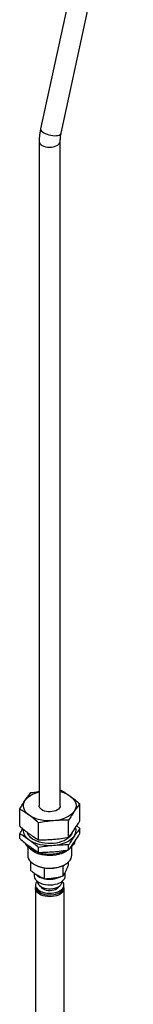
# Paper-space layout 'Sheet1' of a CAD drawing. Header units: millimetres. Extents: x -80341 to 21249, y 0 to 26255.
# Tile 124 of 154: x 14882 to 14990, y 9862 to 10797. Entities that reach past the tile are written whole.
import ezdxf

# ---------------------------------------------------------------- set-up
doc = ezdxf.new("R2010")
doc.units = ezdxf.units.MM
doc.linetypes.add('SLD-Sólida', pattern=[0])

psp = doc.layouts.new('Sheet1')

# ---------------------------------------------------------------- linework, layer by layer
at = {"color": 7, "linetype": 'SLD-Sólida', "lineweight": 25, "ltscale": 25}
for p, q in [((14970.02, 11010.15), (14901.48, 10693.6)), ((14921.03, 10689.36), (14989.56, 11005.92)), ((14900.17, 10681.88), (14900.17, 10050.78)), ((14920.17, 10050.78), (14920.17, 10681.88)), ((14920.17, 10065.66), (14920.74, 10065.67)), ((14938.72, 10036.3), (14938.72, 10052.63)), ((14881.62, 10031.36), (14881.62, 10047.7)), ((14899.6, 10018.33), (14899.6, 10034.66)), ((14928.14, 10020.79), (14928.14, 10037.12)), ((14881.62, 10019.53), (14881.62, 10024.15)), ((14935.75, 10031.54), (14938.72, 10029.09)), ((14938.72, 10024.46), (14938.72, 10029.09)), ((14889.27, 10011.95), (14889.27, 10003.62)), ((14899.6, 10006.49), (14899.6, 10011.11)), ((14928.14, 10008.95), (14928.14, 10013.58)), ((14931.07, 10003.62), (14931.07, 10011.95)), ((14892.26, 9989.08), (14892.26, 9997.4)), ((14895.39, 9995.09), (14896.27, 9994.58)), ((14924.06, 9994.58), (14924.95, 9995.09)), ((14928.07, 9994.34), (14928.07, 9997.4)), ((14895.4, 9986.84), (14895.4, 9984.15)), ((14905.15, 9981.45), (14905.15, 9991.63)), ((14923.06, 9984.07), (14923.06, 9994.04)), ((14924.94, 9984.15), (14924.94, 9987.45)), ((14898.4, 9978.99), (14898.4, 9978.76)), ((14921.94, 9978.76), (14921.94, 9978.99)), ((14896.57, 9972.22), (14896.57, 9851.38)), ((14896.64, 9975.49), (14896.64, 9973.86)), ((14923.69, 9973.86), (14923.69, 9975.49)), ((14923.77, 9851.38), (14923.77, 9972.22))]:
    psp.add_line(p, q, dxfattribs=at)
at = {"color": 7, "linetype": 'SLD-Sólida', "lineweight": 25, "ltscale": 25, "flags": 128}
for points in [[(14901.48, 10693.6), (14901.46, 10693.08), (14901.71, 10692.27), (14902.32, 10691.44), (14903.24, 10690.6), (14904.46, 10689.8)], [(14904.46, 10689.8), (14905.92, 10689.06), (14907.57, 10688.4), (14909.36, 10687.86), (14911.22, 10687.45), (14913.07, 10687.18), (14914.86, 10687.07), (14916.53, 10687.12), (14918, 10687.32), (14919.22, 10687.68), (14920.16, 10688.17), (14920.78, 10688.79), (14921.03, 10689.36)], [(14903.1, 10677.8), (14904.56, 10677.1), (14906.23, 10676.57), (14908.04, 10676.24), (14909.93, 10676.11), (14911.83, 10676.19), (14913.66, 10676.47), (14915.37, 10676.95), (14916.89, 10677.61), (14918.17, 10678.42), (14919.16, 10679.36), (14919.83, 10680.38), (14920.14, 10681.47), (14920.17, 10681.86)], [(14886.9, 10056.06), (14888.3, 10057.77), (14890.07, 10059.36), (14892.18, 10060.8), (14894.6, 10062.07), (14897.29, 10063.14), (14900.17, 10064)], [(14890.61, 10041.79), (14888.74, 10043.34), (14887.24, 10045.02), (14886.14, 10046.79), (14885.44, 10048.64), (14885.17, 10050.52), (14885.33, 10052.41), (14885.91, 10054.26), (14886.9, 10056.06)], [(14929.73, 10059.76), (14931.59, 10058.21), (14933.09, 10056.53), (14934.2, 10054.76), (14934.89, 10052.91), (14935.16, 10051.03), (14935.01, 10049.15), (14934.43, 10047.29), (14933.43, 10045.49)], [(14913.87, 10036.5), (14910.61, 10036.35), (14907.34, 10036.44), (14904.13, 10036.77), (14901.01, 10037.35), (14898.05, 10038.15), (14895.3, 10039.17), (14892.81, 10040.39), (14890.61, 10041.79)], [(14919.47, 10048.66), (14918.61, 10047.68), (14917.45, 10046.82), (14916.02, 10046.09), (14914.38, 10045.54), (14912.58, 10045.17), (14910.7, 10045.01), (14908.8, 10045.06), (14906.95, 10045.31), (14905.22, 10045.76), (14903.66, 10046.39), (14902.34, 10047.18), (14901.31, 10048.1), (14900.59, 10049.12), (14900.22, 10050.19), (14900.17, 10050.78)], [(14933.43, 10045.49), (14932.04, 10043.78), (14930.27, 10042.19), (14928.16, 10040.75), (14925.74, 10039.48), (14923.05, 10038.41), (14920.14, 10037.54), (14917.07, 10036.9), (14913.87, 10036.5)], [(14920.17, 10050.78), (14920, 10049.72), (14919.47, 10048.66)], [(14890.61, 10018.24), (14888.74, 10019.8), (14887.24, 10021.47), (14886.14, 10023.25), (14885.44, 10025.1), (14885.17, 10026.98), (14885.24, 10028.31)], [(14930.17, 10022.69), (14929, 10021.25), (14927.52, 10019.91), (14925.76, 10018.68), (14923.74, 10017.6), (14921.49, 10016.68), (14919.06, 10015.93), (14916.49, 10015.37), (14913.81, 10015), (14911.07, 10014.83), (14908.31, 10014.87), (14905.59, 10015.11), (14902.94, 10015.54), (14900.41, 10016.17), (14898.04, 10016.98), (14895.87, 10017.96), (14893.93, 10019.1), (14892.26, 10020.36), (14890.89, 10021.74), (14889.83, 10023.21), (14889.11, 10024.74), (14888.9, 10025.42)], [(14931.25, 10024.78), (14931.02, 10024.2), (14930.17, 10022.69)], [(14899.33, 10006.47), (14898.68, 10006.67), (14896.2, 10007.56), (14893.93, 10008.61), (14891.89, 10009.82), (14890.12, 10011.15), (14888.65, 10012.61), (14887.48, 10014.15), (14886.99, 10015.02)], [(14913.87, 10012.96), (14910.61, 10012.8), (14907.34, 10012.89), (14904.13, 10013.23), (14901.01, 10013.8), (14898.05, 10014.61), (14895.3, 10015.63), (14892.81, 10016.85), (14890.61, 10018.24)], [(14933.43, 10021.95), (14932.04, 10020.24), (14930.27, 10018.65), (14928.16, 10017.21), (14925.74, 10015.94), (14923.05, 10014.86), (14920.14, 10014), (14917.07, 10013.36), (14913.87, 10012.96)], [(14934.09, 10017.03), (14933.54, 10015.43), (14932.64, 10013.83)], [(14927.63, 10008.83), (14926.97, 10008.29), (14925.21, 10007.08), (14923.18, 10006.02), (14920.94, 10005.12), (14918.51, 10004.4), (14915.93, 10003.86), (14913.26, 10003.53), (14910.54, 10003.4), (14907.81, 10003.47), (14905.12, 10003.75), (14902.51, 10004.23), (14900.04, 10004.91), (14897.74, 10005.76), (14895.65, 10006.78), (14893.82, 10007.95), (14892.26, 10009.24), (14891.39, 10010.17)], [(14889.27, 10003.62), (14889.27, 10003.41), (14889.5, 10001.83), (14890.08, 10000.29), (14891, 9998.81), (14892.26, 9997.4), (14893.82, 9996.11), (14895.65, 9994.94), (14897.74, 9993.92), (14900.04, 9993.07), (14902.51, 9992.39), (14905.12, 9991.91), (14907.81, 9991.63), (14910.54, 9991.56), (14913.26, 9991.69), (14915.93, 9992.02), (14918.51, 9992.56), (14920.94, 9993.28), (14923.18, 9994.18), (14925.21, 9995.24), (14926.97, 9996.45), (14928.45, 9997.77), (14929.62, 9999.2), (14930.45, 10000.71), (14930.93, 10002.26), (14931.07, 10003.62)], [(14895.4, 9984.15), (14895.41, 9983.81), (14895.68, 9982.48), (14896.31, 9981.19), (14897.28, 9979.98), (14898.57, 9978.87), (14900.14, 9977.88), (14901.96, 9977.06), (14903.98, 9976.4), (14906.16, 9975.94), (14908.43, 9975.68), (14910.75, 9975.63), (14913.05, 9975.78), (14915.28, 9976.15), (14917.39, 9976.71), (14919.31, 9977.45), (14921.02, 9978.36), (14922.45, 9979.41), (14923.58, 9980.58), (14924.39, 9981.83), (14924.84, 9983.14), (14924.94, 9984.15)], [(14898.21, 9979.14), (14897.69, 9978.5), (14897.01, 9977.31), (14896.68, 9976.06), (14896.69, 9974.81), (14897.06, 9973.57), (14897.76, 9972.38), (14898.79, 9971.27), (14900.11, 9970.27), (14901.69, 9969.41), (14903.49, 9968.7), (14905.46, 9968.17), (14907.56, 9967.83), (14909.72, 9967.69), (14911.89, 9967.75), (14914.02, 9968.01), (14916.05, 9968.46), (14917.93, 9969.1), (14919.61, 9969.9), (14921.04, 9970.84), (14922.19, 9971.91), (14923.03, 9973.07), (14923.53, 9974.29), (14923.69, 9975.55), (14923.5, 9976.8), (14922.97, 9978.02), (14922.13, 9979.14)], [(14898.4, 9978.76), (14898.43, 9978.25), (14898.76, 9977.08), (14899.43, 9975.97), (14900.44, 9974.93), (14901.74, 9974.02), (14903.29, 9973.24), (14905.05, 9972.64), (14906.97, 9972.22), (14908.99, 9972), (14911.04, 9971.98), (14913.07, 9972.17), (14915, 9972.56), (14916.79, 9973.14), (14918.38, 9973.89), (14919.72, 9974.79), (14920.77, 9975.8), (14921.5, 9976.91), (14921.88, 9978.08), (14921.94, 9978.76)], [(14923.26, 9970.09), (14922.5, 9968.91), (14921.41, 9967.81), (14920.04, 9966.83), (14918.41, 9965.98), (14916.57, 9965.3), (14914.57, 9964.8), (14912.44, 9964.48), (14910.26, 9964.37), (14908.08, 9964.47), (14905.95, 9964.76), (14903.93, 9965.25), (14902.07, 9965.92), (14900.43, 9966.75), (14899.03, 9967.72), (14897.92, 9968.81), (14897.13, 9969.99), (14896.68, 9971.22), (14896.58, 9972.49), (14896.68, 9973.25)], [(14896.64, 9973.86), (14896.69, 9973.17), (14897.06, 9971.94), (14897.76, 9970.75), (14898.79, 9969.64), (14900.11, 9968.64), (14901.69, 9967.78), (14903.49, 9967.07), (14905.46, 9966.54), (14907.56, 9966.2), (14909.72, 9966.05), (14911.89, 9966.11), (14914.02, 9966.37), (14916.05, 9966.83), (14917.93, 9967.46), (14919.61, 9968.27), (14921.04, 9969.21), (14922.19, 9970.28), (14923.03, 9971.44), (14923.53, 9972.66), (14923.69, 9973.86)], [(14901.55, 9974.13), (14901.88, 9973.56), (14902.72, 9972.64), (14903.87, 9971.83), (14905.28, 9971.17), (14906.88, 9970.69), (14908.62, 9970.41), (14910.43, 9970.33), (14912.22, 9970.47), (14913.93, 9970.81), (14915.49, 9971.34), (14916.82, 9972.05), (14917.89, 9972.89), (14918.64, 9973.84), (14918.79, 9974.13)]]:
    psp.add_lwpolyline(points, dxfattribs=at)
at = {"color": 7, "linetype": 'SLD-Sólida', "lineweight": 25, "ltscale": 625}
for centre, radius, start, end in [((14905.1, 10682.33), 4.95, 185.21244, 246.13126), ((14913.71, 10036.53), 28.22, 55.40663, 76.76225), ((14926.22, 10027.22), 8.93, 323.85686, 17.57235), ((14920.51, 10022.4), 14.85, 306.96991, 324.73951), ((14910.05, 10043.12), 38.18, 254.75885, 295.55306), ((14910.17, 10037.48), 32.77, 253.31746, 286.68254), ((14910.17, 10021.15), 29.98, 242.38567, 297.61433), ((14907.3, 9995.91), 14.53, 224.88375, 259.19274), ((14910.13, 10004.11), 23.14, 257.3346, 295.971), ((14919.08, 9972.22), 4.69, 333.04294, 12.70481)]:
    psp.add_arc(centre, radius, start, end, dxfattribs=at)
at = {"color": 7, "linetype": 'SLD-Sólida', "lineweight": 25, "ltscale": 25}
for points, knots in [([(14901.48, 10693.6), (14901.35, 10692.93), (14900.95, 10691.03), (14900.49, 10687.92), (14900.21, 10684.67), (14900.18, 10682.68), (14900.17, 10681.88)], [0, 0, 0, 0, 0.1665506, 0.4769654, 0.78893, 1, 1, 1, 1]), ([(14920.17, 10681.88), (14920.17, 10682.26), (14920.19, 10683.36), (14920.34, 10685.33), (14920.64, 10687.48), (14920.92, 10688.85), (14921.03, 10689.36)], [0, 0, 0, 0, 0.166807, 0.486013, 0.80749, 1, 1, 1, 1]), ([(14886.9, 10056.06), (14888.23, 10057.93), (14889.99, 10060.44), (14891.75, 10062.65), (14892.19, 10063.2)], [0, 0, 0, 0, 0.74912, 1, 1, 1, 1]), ([(14892.19, 10063.2), (14894.56, 10063.6), (14897.22, 10064.05), (14899.88, 10064.33), (14900.17, 10064.36)], [0, 0, 0, 0, 0.892876, 1, 1, 1, 1]), ([(14920.74, 10065.67), (14922.23, 10064.76), (14925.22, 10062.94), (14928.23, 10060.82), (14929.73, 10059.76)], [0, 0, 0, 0, 0.4994527, 1, 1, 1, 1]), ([(14881.62, 10047.7), (14882.5, 10049.16), (14884.26, 10052.09), (14886.02, 10054.74), (14886.9, 10056.06)], [0, 0, 0, 0, 0.4994527, 1, 1, 1, 1]), ([(14929.73, 10059.76), (14931.23, 10058.65), (14934.23, 10056.41), (14937.22, 10053.89), (14938.72, 10052.63)], [0, 0, 0, 0, 0.499365, 1, 1, 1, 1]), ([(14938.72, 10052.63), (14938.28, 10052.08), (14936.52, 10049.86), (14934.75, 10047.36), (14933.43, 10045.49)], [0, 0, 0, 0, 0.25088, 1, 1, 1, 1]), ([(14890.61, 10041.79), (14889.11, 10042.85), (14886.11, 10044.96), (14883.12, 10046.78), (14881.62, 10047.7)], [0, 0, 0, 0, 0.499365, 1, 1, 1, 1]), ([(14899.6, 10034.66), (14898.1, 10035.91), (14895.11, 10038.43), (14892.11, 10040.67), (14890.61, 10041.79)], [0, 0, 0, 0, 0.499453, 1, 1, 1, 1]), ([(14933.43, 10045.49), (14932.55, 10044.17), (14930.78, 10041.52), (14929.03, 10038.59), (14928.14, 10037.12)], [0, 0, 0, 0, 0.4993648, 1, 1, 1, 1]), ([(14913.87, 10036.5), (14911.49, 10036.27), (14906.72, 10035.8), (14901.97, 10035.04), (14899.6, 10034.66)], [0, 0, 0, 0, 0.4993648, 1, 1, 1, 1]), ([(14928.14, 10037.12), (14925.77, 10037.09), (14921.02, 10037.03), (14916.26, 10036.68), (14913.87, 10036.5)], [0, 0, 0, 0, 0.499453, 1, 1, 1, 1]), ([(14933.43, 10027.93), (14934.75, 10029.94), (14936.52, 10032.62), (14938.28, 10035.56), (14938.72, 10036.3)], [0, 0, 0, 0, 0.74912, 1, 1, 1, 1]), ([(14881.62, 10031.36), (14883.11, 10030.11), (14886.1, 10027.59), (14889.1, 10025.35), (14890.61, 10024.23)], [0, 0, 0, 0, 0.499453, 1, 1, 1, 1]), ([(14881.62, 10024.15), (14882.5, 10025.63), (14883.48, 10027.28), (14884.46, 10028.78), (14884.56, 10028.94)], [0, 0, 0, 0, 0.89655, 1, 1, 1, 1]), ([(14890.61, 10018.24), (14889.11, 10019.3), (14886.11, 10021.42), (14883.12, 10023.24), (14881.62, 10024.15)], [0, 0, 0, 0, 0.4993648, 1, 1, 1, 1]), ([(14890.61, 10024.23), (14892.11, 10023.18), (14895.11, 10021.06), (14898.1, 10019.24), (14899.6, 10018.33)], [0, 0, 0, 0, 0.499365, 1, 1, 1, 1]), ([(14928.14, 10020.79), (14929.02, 10021.91), (14930.78, 10024.14), (14932.55, 10026.67), (14933.43, 10027.93)], [0, 0, 0, 0, 0.499453, 1, 1, 1, 1]), ([(14938.72, 10029.09), (14938.28, 10028.53), (14936.52, 10026.32), (14934.75, 10023.82), (14933.43, 10021.95)], [0, 0, 0, 0, 0.25088, 1, 1, 1, 1]), ([(14933.43, 10016.09), (14934.75, 10018.1), (14936.52, 10020.78), (14938.28, 10023.72), (14938.72, 10024.46)], [0, 0, 0, 0, 0.74912, 1, 1, 1, 1]), ([(14881.62, 10019.53), (14883.11, 10018.27), (14886.1, 10015.75), (14889.1, 10013.51), (14890.61, 10012.39)], [0, 0, 0, 0, 0.499453, 1, 1, 1, 1]), ([(14899.6, 10011.11), (14898.1, 10012.37), (14895.11, 10014.89), (14892.11, 10017.13), (14890.61, 10018.24)], [0, 0, 0, 0, 0.4994527, 1, 1, 1, 1]), ([(14899.6, 10018.33), (14901.97, 10018.36), (14906.72, 10018.42), (14911.48, 10018.77), (14913.87, 10018.95)], [0, 0, 0, 0, 0.499453, 1, 1, 1, 1]), ([(14913.87, 10018.95), (14916.25, 10019.18), (14921.02, 10019.66), (14925.77, 10020.41), (14928.14, 10020.79)], [0, 0, 0, 0, 0.499365, 1, 1, 1, 1]), ([(14933.43, 10021.95), (14932.55, 10020.62), (14930.78, 10017.97), (14929.03, 10015.05), (14928.14, 10013.58)], [0, 0, 0, 0, 0.499365, 1, 1, 1, 1]), ([(14928.14, 10008.95), (14929.02, 10010.07), (14930.78, 10012.3), (14932.55, 10014.83), (14933.43, 10016.09)], [0, 0, 0, 0, 0.499453, 1, 1, 1, 1]), ([(14890.61, 10012.39), (14892.11, 10011.34), (14895.11, 10009.22), (14898.1, 10007.4), (14899.6, 10006.49)], [0, 0, 0, 0, 0.499365, 1, 1, 1, 1]), ([(14913.87, 10012.96), (14911.49, 10012.72), (14906.72, 10012.25), (14901.97, 10011.49), (14899.6, 10011.11)], [0, 0, 0, 0, 0.499365, 1, 1, 1, 1]), ([(14899.6, 10006.49), (14901.97, 10006.52), (14906.72, 10006.58), (14911.48, 10006.93), (14913.87, 10007.11)], [0, 0, 0, 0, 0.499453, 1, 1, 1, 1]), ([(14928.14, 10013.58), (14925.77, 10013.55), (14921.02, 10013.49), (14916.26, 10013.14), (14913.87, 10012.96)], [0, 0, 0, 0, 0.499453, 1, 1, 1, 1]), ([(14913.87, 10007.11), (14916.25, 10007.34), (14921.02, 10007.82), (14925.77, 10008.57), (14928.14, 10008.95)], [0, 0, 0, 0, 0.499365, 1, 1, 1, 1]), ([(14892.26, 9989.08), (14893.33, 9988.3), (14895.47, 9986.72), (14897.63, 9985.39), (14898.71, 9984.72)], [0, 0, 0, 0, 0.498963, 1, 1, 1, 1]), ([(14923.06, 9984.07), (14923.48, 9984.77), (14924.31, 9986.16), (14925.15, 9987.83), (14925.57, 9988.66)], [0, 0, 0, 0, 0.498963, 1, 1, 1, 1]), ([(14925.57, 9988.66), (14926, 9989.57), (14926.84, 9991.34), (14927.67, 9993.36), (14928.07, 9994.34)], [0, 0, 0, 0, 0.51333, 1, 1, 1, 1]), ([(14898.71, 9984.72), (14899.78, 9984.11), (14901.94, 9982.89), (14904.08, 9981.93), (14905.15, 9981.45)], [0, 0, 0, 0, 0.498791, 1, 1, 1, 1]), ([(14905.15, 9981.45), (14906.64, 9981.51), (14909.61, 9981.64), (14912.61, 9982.02), (14914.11, 9982.22)], [0, 0, 0, 0, 0.498963, 1, 1, 1, 1]), ([(14914.11, 9982.22), (14915.6, 9982.46), (14918.6, 9982.95), (14921.57, 9983.7), (14923.06, 9984.07)], [0, 0, 0, 0, 0.498791, 1, 1, 1, 1])]:
    psp.add_open_spline(points, degree=3, knots=knots, dxfattribs=at)

doc.saveas('drawing.dxf')
